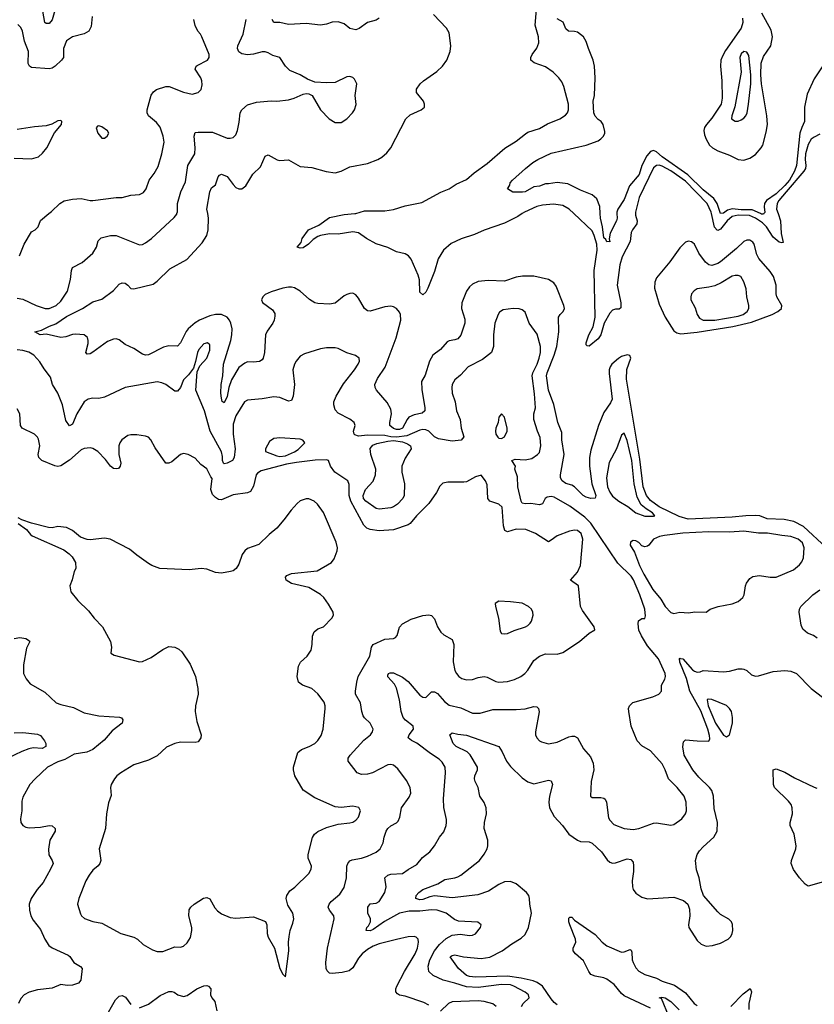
# Model space of a CAD drawing. Header units: inches. Extents: x 1173000 to 1307049, y 522583 to 678455.
# Tile 162 of 256: x 1223488 to 1228932, y 574585 to 581328. Entities that reach past the tile are written whole.
import ezdxf

# ---------------------------------------------------------------- set-up
doc = ezdxf.new("R2010")
doc.units = ezdxf.units.IN
doc.header["$MEASUREMENT"] = 0
doc.layers.add('B2527', color=7, linetype='Continuous')
doc.layers.add('B2528', color=7, linetype='Continuous')

msp = doc.modelspace()

# ---------------------------------------------------------------- linework, layer by layer
at = {"layer": 'B2527', "color": 5}
for points, elevation in [([(1223470, 579420.2), (1223510, 579414), (1223600.4, 579370), (1223662.8, 579350), (1223690, 579350.2), (1223738, 579370), (1223770, 579399.5), (1223814.8, 579470), (1223835.4, 579550), (1223843, 579610), (1223849.7, 579630.3), (1223915.2, 579664.8), (1223989.6, 579730), (1224013.7, 579770), (1224026.1, 579813.9), (1224046.2, 579833.8), (1224110.8, 579849.2), (1224150, 579850.3), (1224310, 579787.4), (1224330, 579788.9), (1224350, 579798.9), (1224391.3, 579828.7), (1224546.5, 579973.5), (1224563.9, 579996.1), (1224565, 580000)], 840), ([(1223487, 579710), (1223518.7, 579790), (1223570, 579876.3), (1223595.3, 579890), (1223615.3, 579910), (1223630, 579954), (1223686.9, 580000)], 860), ([(1229014.4, 577710), (1228857.3, 577857.3), (1228791.6, 577891.6), (1228725, 577905), (1228608, 577910), (1228558, 577930), (1228531.9, 577931.9), (1228462, 577930), (1228370, 577920.3), (1228068.3, 577908.3), (1228004.9, 577924.9), (1227870, 577992.3), (1227810, 578034.2), (1227782.8, 578070), (1227760.5, 578130), (1227737.5, 578317.5), (1227645.4, 578865.4), (1227648.2, 578931.8), (1227675, 579010), (1227668.2, 579028.2), (1227650, 579032.6), (1227610, 579021), (1227590, 579008.6), (1227545.1, 578970), (1227532.6, 578950), (1227526.9, 578930), (1227525.7, 578905.7), (1227546, 578730), (1227536.4, 578703.6), (1227490, 578638), (1227452.5, 578550), (1227400.8, 578379.2), (1227391.4, 578330), (1227391.3, 578270), (1227407.2, 578150), (1227434, 578070), (1227430, 578052.3), (1227402, 578050), (1227370, 578057.1), (1227348.4, 578070), (1227288.2, 578128.2), (1227270, 578139.2), (1227230, 578152.7), (1227204, 578170), (1227192, 578190), (1227192.6, 578210), (1227217.5, 578350), (1227201.8, 578450), (1227202, 578502), (1227175.2, 578570), (1227147.1, 578692.9), (1227110.2, 578790.2), (1227096.6, 578890), (1227100.6, 578910), (1227150.8, 579030), (1227167.1, 579090), (1227182.3, 579190), (1227178.5, 579290), (1227189.7, 579310), (1227211.2, 579330), (1227219.7, 579350), (1227216.4, 579370), (1227164.2, 579504.2), (1227147.2, 579527.2), (1227110, 579548.4), (1227011.1, 579571.1), (1226932.5, 579572.5), (1226890, 579564.2), (1226810, 579538), (1226697.4, 579542.6), (1226630, 579534.2), (1226590, 579516), (1226570, 579498.3), (1226548, 579470), (1226518, 579390), (1226514.9, 579350), (1226536.8, 579276.8), (1226538.8, 579250), (1226510, 579167.3), (1226490, 579142.6), (1226470, 579135.1), (1226430.2, 579129.8), (1226417.6, 579122.4), (1226371.8, 579070), (1226319, 579030), (1226295.9, 578990), (1226265.6, 578894.4), (1226241.3, 578850), (1226243.9, 578796.1), (1226264, 578670), (1226262.6, 578650), (1226246.3, 578633.7), (1226190, 578622), (1226155, 578605), (1226141.6, 578590), (1226110.5, 578530), (1226090, 578522), (1226070, 578521.1), (1226048.4, 578528.4), (1226023.4, 578550), (1226022.8, 578570), (1226036.2, 578630), (1226030, 578661.1), (1226006.1, 578706.1), (1225933.6, 578790), (1225923, 578810), (1225921.1, 578830), (1225940.2, 578870), (1225991.7, 578948.3), (1226067.9, 579150), (1226099, 579270), (1226096.2, 579310), (1226090, 579325.7), (1226070, 579349.8), (1226050, 579362), (1226030, 579365.8), (1225990, 579361.5), (1225890, 579330.9), (1225870, 579334), (1225850.7, 579350.7), (1225810, 579422), (1225790, 579444.5), (1225770, 579454.5), (1225750, 579454), (1225730, 579447.3), (1225710, 579436.2), (1225650, 579387.8), (1225610, 579378.9), (1225530, 579384.2), (1225509.7, 579389.7), (1225472.9, 579412.9), (1225410, 579469.7), (1225370, 579491.2), (1225350, 579496.3), (1225330, 579497.4), (1225290, 579489.7), (1225210, 579464.2), (1225170, 579446), (1225154, 579430), (1225144.9, 579410), (1225150.6, 579390.6), (1225220.9, 579340.9), (1225235.6, 579315.6), (1225236.7, 579296.7), (1225231.7, 579270), (1225222, 579250), (1225184.3, 579195.7), (1225171.2, 579168.8), (1225166.5, 579050), (1225157, 579010), (1225150, 578998), (1225130, 578986.3), (1225090, 578982.4), (1225050, 578985.1), (1225030, 578976.9), (1224990, 578947.2), (1224939, 578861), (1224920.4, 578810), (1224910, 578746.6), (1224890, 578704.5), (1224874.3, 578714.3), (1224870, 578737.2), (1224866, 578770), (1224867.5, 578830), (1224879.4, 578890), (1224884.2, 578970), (1224933.7, 579130), (1224941.7, 579170), (1224943.2, 579210), (1224935, 579250), (1224925.9, 579270), (1224910, 579290.5), (1224871.5, 579310), (1224830, 579309.2), (1224790, 579299), (1224720.2, 579270), (1224690, 579251.6), (1224642.7, 579210), (1224628.2, 579191.8), (1224590, 579115.1), (1224570, 579092.6), (1224510, 579093.6), (1224474.6, 579085.4), (1224370, 579033.3), (1224350, 579031.6), (1224330, 579037.6), (1224270, 579076.3), (1224210, 579104.7), (1224170, 579135.1), (1224150, 579142.9), (1224130, 579141.3), (1224090, 579124.4), (1223990, 579050.9), (1223970, 579040.4), (1223950, 579038), (1223942.4, 579050), (1223958, 579110), (1223958.5, 579130), (1223951.8, 579151.8), (1223930.7, 579170.7), (1223870, 579174.6), (1223850, 579172.1), (1223804.6, 579155.4), (1223770, 579152.4), (1223670, 579173.7), (1223628.7, 579170), (1223593.2, 579190), (1223637.2, 579202.8), (1223691.8, 579230), (1223735, 579245), (1223810, 579295.1), (1223918.3, 579350), (1223990, 579396.9), (1224050, 579413.4), (1224130, 579474.3), (1224170, 579517.6), (1224190, 579526.4), (1224210, 579524.7), (1224230.2, 579510.2), (1224250, 579487.4), (1224270, 579484), (1224402, 579518), (1224430, 579537.4), (1224517.4, 579622.6), (1224633.9, 579686.1), (1224739.4, 579800.6), (1224769.8, 579850.2), (1224778.6, 579890), (1224782.1, 579970), (1224776.9, 580000)], 820), ([(1226931, 580000), (1226900.4, 579979.6), (1226810, 579934.3), (1226670, 579886.5), (1226604, 579856), (1226511.7, 579828.3), (1226444.9, 579795.1), (1226392.5, 579750), (1226354.7, 579690), (1226330, 579603.6), (1226283.8, 579490), (1226270, 579462.6), (1226250, 579443.6), (1226230, 579461.2), (1226227.1, 579547.1), (1226218.7, 579578.7), (1226170, 579688.6), (1226151.9, 579710), (1226130, 579725.2), (1226070, 579738.9), (1226010, 579768.4), (1225930, 579793), (1225864.5, 579830), (1225810, 579869.3), (1225770, 579874.4), (1225670, 579859.2), (1225610, 579862.7), (1225550, 579850.9), (1225530, 579843.5), (1225497.9, 579822.1), (1225466, 579790), (1225430, 579766), (1225410, 579762.6), (1225389.6, 579770), (1225416.6, 579803.4), (1225423.6, 579830), (1225466.6, 579890), (1225538, 579922), (1225610, 579974.1), (1225710, 579993.3), (1225784.6, 580000)], 780), ([(1227706.5, 580000), (1227706.3, 579990), (1227719.3, 579950), (1227715.9, 579930), (1227685.6, 579890), (1227676.3, 579870), (1227670.1, 579810), (1227615, 579705), (1227598.5, 579650), (1227581.5, 579510), (1227605.5, 579390), (1227606.1, 579353.9), (1227594.4, 579345.6), (1227570, 579345.7), (1227550, 579339.5), (1227530, 579319.4), (1227492.1, 579250), (1227468.4, 579170), (1227450, 579142.7), (1227390, 579091.6), (1227374.8, 579094.8), (1227370, 579102), (1227370, 579116), (1227388.2, 579170), (1227416.1, 579223.9), (1227429.5, 579290), (1227424.7, 579610), (1227445.2, 579750), (1227442.3, 579790), (1227424.5, 579850), (1227410, 579882.3), (1227284.9, 580000)], 780), ([(1227579.4, 580000), (1227582, 579970), (1227576.3, 579950), (1227533.1, 579866.8), (1227526.4, 579826.4), (1227530, 579806), (1227529.1, 579809.1), (1227510, 579806.3), (1227502.7, 579822.7), (1227490, 579835.1), (1227480.2, 579910), (1227466, 579970), (1227464.6, 580000)], 760), ([(1228683.8, 580000), (1228700.7, 579950), (1228704.3, 579864.3), (1228717.5, 579802.5), (1228710, 579799.1), (1228690, 579805.6), (1228650, 579837.9), (1228604, 579910), (1228577.4, 579937.4), (1228530, 579969.4), (1228487.8, 579987.8), (1228409.5, 579990.5), (1228370, 579979.6), (1228335.5, 579950), (1228290, 579893), (1228270, 579884), (1228266.1, 579886.1), (1228247, 579907), (1228226.4, 580000)], 780), ([(1228586.2, 580000), (1228583.6, 579996.4), (1228570, 579996.9), (1228562.8, 580000)], 760), ([(1226925.5, 574570), (1226936.5, 574590), (1226978.4, 574630), (1226973, 574650), (1226950, 574668.2), (1226873, 574710), (1226850, 574717.6), (1226790, 574721.3), (1226630, 574700.5), (1226550, 574704.8), (1226470, 574730.5), (1226390, 574749.1), (1226321.9, 574781.9), (1226291.6, 574810), (1226287, 574847), (1226297, 574890), (1226328.8, 574951.2), (1226364.9, 574995.1), (1226410, 575034.5), (1226450, 575059.2), (1226504.9, 575065), (1226570, 575055.3), (1226590, 575058.7), (1226610, 575068.5), (1226646, 575110), (1226649.2, 575130), (1226627.3, 575147.3), (1226494.3, 575154.3), (1226465.9, 575165.9), (1226409.9, 575209.9), (1226349.2, 575229.2), (1226310, 575232.5), (1226230, 575223.1), (1226156.9, 575223.1), (1226090, 575209.2), (1225987.1, 575152.9), (1225910, 575098), (1225888.9, 575088.9), (1225862.7, 575090), (1225867.3, 575110), (1225878.2, 575121.8), (1225891.9, 575150), (1225890.9, 575170), (1225874, 575210), (1225874, 575250), (1225890, 575273.6), (1225930, 575277.2), (1225949.8, 575290), (1225989.8, 575350), (1225999.8, 575390), (1225989.8, 575450.2), (1226009.5, 575470), (1226030, 575475.6), (1226110, 575479.6), (1226150, 575508.9), (1226210, 575543), (1226247.6, 575590), (1226297, 575630), (1226329.6, 575670), (1226365.1, 575730), (1226393, 575767), (1226409.5, 575810), (1226412.3, 575830), (1226412.3, 575850), (1226393.1, 575933.1), (1226392.5, 575992.5), (1226406.4, 576170), (1226402.6, 576210), (1226383, 576243), (1226363, 576263), (1226302.5, 576302.5), (1226210, 576374), (1226171.5, 576391.5), (1226149.8, 576409.8), (1226156.4, 576430), (1226186.2, 576470), (1226184, 576490), (1226131.2, 576530), (1226116, 576550), (1226101.5, 576590), (1226089.8, 576670), (1226069.8, 576750), (1226056.8, 576776.8), (1226010, 576827.8), (1226010, 576838), (1226015.1, 576850), (1226025.2, 576854.8), (1226050, 576855.6), (1226110, 576826), (1226150, 576796.2), (1226230, 576702.3), (1226250, 576687.8), (1226270, 576685.7), (1226310, 576725.3), (1226330, 576726), (1226350, 576714.6), (1226398.7, 576658.7), (1226430, 576634), (1226510, 576614.5), (1226590, 576579.7), (1226642.2, 576577.8), (1226730, 576603.1), (1226890, 576603.6), (1226950, 576609.2), (1227010, 576624), (1227030, 576622.4), (1227042.4, 576610), (1227047, 576587), (1227021.3, 576450), (1227022.3, 576430), (1227030.4, 576410), (1227048.2, 576390), (1227062.2, 576382.2), (1227110, 576369.1), (1227170, 576381.2), (1227250, 576416.9), (1227270, 576421.5), (1227290, 576421.1), (1227310.2, 576410.2), (1227350, 576334.8), (1227398.8, 576278.8), (1227416.5, 576236.5), (1227421.1, 576190), (1227403.1, 576110), (1227398.8, 576010), (1227410, 576000.7), (1227470, 576000.3), (1227490, 575996.4), (1227498, 575990), (1227509, 575969), (1227522.6, 575862.6), (1227530, 575845.7), (1227557.4, 575817.4), (1227630, 575787.8), (1227690, 575782.8), (1227730, 575787.9), (1227830, 575825.5), (1227850, 575826.7), (1227948.1, 575811.9), (1227970, 575817), (1228024.8, 575855.2), (1228048.5, 575890), (1228055.3, 575910), (1228054, 575970), (1228040.4, 576010), (1227992.3, 576070), (1227931.9, 576130), (1227910.8, 576190), (1227890, 576231.1), (1227810, 576320.7), (1227750, 576355.1), (1227718.9, 576390), (1227678, 576490), (1227661.1, 576590), (1227659.7, 576610), (1227664.7, 576630), (1227687.9, 576652.1), (1227825.2, 576690), (1227866, 576710), (1227886, 576730), (1227885.1, 576770), (1227908.6, 576811.4), (1227913.3, 576830), (1227910.9, 576850), (1227864.4, 576950), (1227790, 577039.7), (1227748.2, 577108.2), (1227730, 577147.3), (1227725, 577190), (1227728.4, 577211.6), (1227750, 577227), (1227770, 577226.7), (1227775, 577245), (1227774.1, 577265.9), (1227770.7, 577290), (1227736.4, 577390), (1227692.6, 577492.5), (1227677.8, 577517.8), (1227586.9, 577606.9), (1227401.2, 577881.2), (1227360.8, 577920.8), (1227256.4, 577996.4), (1227150, 578057.7), (1227130, 578063), (1227100.8, 578059.2), (1227088.9, 578050), (1227070, 578012), (1227050, 578006.2), (1226990, 578015.6), (1226950, 578012.7), (1226930, 578017.2), (1226923.6, 578030), (1226900.9, 578130), (1226898, 578198), (1226879.3, 578250), (1226884, 578270), (1226859.3, 578310), (1226882.7, 578317.3), (1226950, 578314.2), (1226997.4, 578322.6), (1227036.3, 578350), (1227050, 578364.9), (1227059.3, 578410), (1227053.9, 578466.1), (1227034.6, 578510), (1227009.8, 578590), (1227009.8, 578630), (1227020.7, 578670), (1227015, 578765), (1226999.3, 578890), (1227003.6, 578910), (1227034.3, 578970), (1227047.3, 579010), (1227056.2, 579050), (1227056.5, 579090), (1227033.4, 579173.4), (1226978.5, 579250), (1226950, 579325.6), (1226930, 579341.5), (1226910, 579348.6), (1226869.3, 579350.7), (1226799.4, 579340.6), (1226775.2, 579324.8), (1226765.2, 579310), (1226743.9, 579250), (1226733.4, 579170), (1226735.2, 579090), (1226721.5, 579050), (1226659.3, 579000.7), (1226561.6, 578950), (1226507.3, 578892.7), (1226470, 578862), (1226450.4, 578830), (1226447.7, 578810), (1226451.7, 578770), (1226471.4, 578710), (1226480.9, 578650), (1226505.2, 578590), (1226512.7, 578530), (1226530, 578471.3), (1226511.8, 578448.2), (1226450, 578441), (1226357.1, 578457.1), (1226330.7, 578470.7), (1226290, 578510.6), (1226270, 578518.7), (1226250, 578520.7), (1226230, 578516.8), (1226141, 578479), (1226070, 578470.2), (1226030, 578471.7), (1225990, 578479.9), (1225870, 578481.7), (1225810, 578476.9), (1225785, 578485), (1225779.3, 578490), (1225775.3, 578510), (1225786.3, 578550), (1225780.7, 578570), (1225750, 578593.3), (1225670, 578634), (1225650, 578656), (1225639.8, 578690), (1225641.4, 578710), (1225656.2, 578750), (1225706.8, 578833.2), (1225781.3, 578930), (1225806.6, 578970), (1225815.1, 578990), (1225813.2, 579010), (1225789.5, 579029.5), (1225730, 579046.3), (1225670, 579076.3), (1225650, 579081.1), (1225590, 579081), (1225550, 579073.5), (1225439.9, 579040.1), (1225410, 579023.6), (1225382, 578990), (1225370, 578969.2), (1225359.6, 578930), (1225370.2, 578830), (1225362.3, 578750), (1225350, 578719.5), (1225330, 578716.3), (1225270, 578739.8), (1225230, 578746), (1225148.8, 578731.2), (1225050, 578722.4), (1225028, 578712), (1224970, 578615.6), (1224950, 578557.2), (1224949.6, 578490), (1224964.2, 578390), (1224957.8, 578330), (1224945.4, 578310), (1224936, 578304), (1224910.2, 578290), (1224890, 578287.3), (1224883.5, 578290), (1224876.7, 578310), (1224877, 578337.1), (1224870, 578367.8), (1224794.1, 578510), (1224754.3, 578650), (1224695.6, 578790), (1224704.5, 578915.5), (1224722.4, 578957.6), (1224770, 579010.6), (1224790, 579066), (1224790, 579102), (1224774.9, 579114.9), (1224750, 579107.3), (1224716.5, 579070), (1224705.5, 579050), (1224693, 578987), (1224678.4, 578941.6), (1224644.8, 578895.2), (1224610, 578860.7), (1224590.3, 578809.7), (1224570, 578785.1), (1224550, 578783.6), (1224490, 578829.8), (1224462.2, 578842.2), (1224430, 578847.7), (1224210.2, 578809.8), (1224070, 578743.6), (1224030, 578734), (1223990, 578735.1), (1223958, 578730), (1223930, 578712), (1223880.2, 578630), (1223850, 578557.4), (1223830, 578547.8), (1223804.1, 578584.1), (1223782, 578690), (1223748.9, 578770), (1223712.8, 578830), (1223699.6, 578879.6), (1223656, 578936), (1223625.8, 578985.8), (1223585.1, 579030), (1223550, 579051.1), (1223510, 579063.1), (1223470, 579067.6)], 840), ([(1226290, 574579.2), (1226256.8, 574596.8), (1226130, 574639.7), (1226090, 574646.9), (1226075.8, 574655.8), (1226065.4, 574670), (1226065.1, 574690), (1226070.9, 574710), (1226124.1, 574810), (1226197.6, 574930), (1226214, 574970), (1226220.4, 575010), (1226218.4, 575030), (1226204.2, 575044.2), (1226190, 575049.7), (1226150, 575047), (1226070, 575029), (1225950, 574998.4), (1225910, 574982.4), (1225870, 574959.2), (1225834.9, 574930), (1225810, 574900.5), (1225770, 574835.1), (1225745.2, 574814.7), (1225696.9, 574803.1), (1225630, 574796), (1225610, 574798), (1225594.3, 574814.3), (1225588.7, 574830), (1225585.3, 574870), (1225596.8, 574970), (1225642.4, 575170), (1225639.2, 575190), (1225609.6, 575230), (1225601.3, 575250), (1225608, 575270), (1225623, 575290), (1225681.4, 575338.6), (1225710, 575384.9), (1225726.2, 575450), (1225728.8, 575530), (1225736.4, 575550), (1225750, 575566.3), (1225765.1, 575574.9), (1225830, 575586.3), (1225870, 575600.2), (1225930, 575627.5), (1225957.3, 575650), (1225978.7, 575690), (1225985.6, 575730), (1225999.2, 575770), (1226010.7, 575789.3), (1226030, 575806), (1226070, 575827.4), (1226080.6, 575839.4), (1226092.6, 575867.4), (1226103.5, 575930), (1226157.4, 576002.6), (1226168.2, 576030), (1226162.6, 576070), (1226138.5, 576118.5), (1226078.1, 576198.1), (1226050, 576221.5), (1226030, 576227.7), (1226010, 576225.8), (1225906, 576170), (1225870, 576160.2), (1225830, 576159.3), (1225800.5, 576170), (1225738.4, 576250), (1225739.6, 576270), (1225751.6, 576290), (1225845.5, 576394.5), (1225891.8, 576430), (1225904.5, 576450), (1225909.4, 576470), (1225889.4, 576510), (1225850, 576547), (1225841, 576561), (1225831.3, 576590), (1225822.4, 576650), (1225789.7, 576710), (1225788, 576730), (1225796.9, 576790), (1225808, 576830), (1225887.3, 576970), (1225899.1, 577030), (1225910.9, 577049.1), (1225990, 577086.5), (1226049.7, 577090.4), (1226062.7, 577097.3), (1226074, 577110), (1226091.1, 577168.9), (1226109.7, 577190.3), (1226170, 577222.4), (1226250, 577248.5), (1226290, 577252.4), (1226310, 577248.2), (1226330, 577224), (1226351.1, 577171.1), (1226374.2, 577134.2), (1226394.3, 577114.3), (1226450, 577084), (1226461.7, 577050), (1226458.5, 576930), (1226470, 576870.6), (1226480.2, 576850), (1226497.6, 576830), (1226517.1, 576817.1), (1226550, 576806.7), (1226590, 576809.1), (1226630, 576823.2), (1226669.1, 576829.1), (1226690, 576824.9), (1226750, 576794.9), (1226771.5, 576791.6), (1226830, 576795.2), (1226877, 576810), (1226921.6, 576830), (1226949.8, 576850.2), (1226970, 576872.4), (1227010, 576938.4), (1227049.6, 576970), (1227090, 576984.4), (1227170, 576983.7), (1227210, 576994.4), (1227322.7, 577070), (1227390, 577126.8), (1227428, 577150), (1227424, 577170), (1227342.7, 577282.7), (1227330, 577308.7), (1227315.3, 577450), (1227262, 577490), (1227310, 577544.9), (1227329.8, 577590), (1227345.1, 577770), (1227334, 577810), (1227309.8, 577829.8), (1227290, 577831.8), (1227254.1, 577825.9), (1227170, 577794), (1227130, 577762.6), (1227110, 577752.8), (1227022, 577810), (1226955.6, 577835.6), (1226890, 577839.5), (1226830, 577821.7), (1226811.3, 577830), (1226802.8, 577862.8), (1226793.4, 577990), (1226770, 578009.9), (1226709.7, 578030), (1226694.8, 578050), (1226690, 578142), (1226679.5, 578170), (1226650, 578209.2), (1226610, 578196.3), (1226550, 578164.2), (1226530, 578160.3), (1226420.2, 578159.8), (1226387, 578153), (1226366.3, 578133.7), (1226343.2, 578090), (1226290, 578014.7), (1226207.4, 577930), (1226163.1, 577876.9), (1226150, 577868.6), (1226050, 577834.7), (1225952, 577828), (1225890, 577836.4), (1225866.6, 577846.6), (1225845.4, 577865.4), (1225757, 578030), (1225746.4, 578070), (1225744.8, 578144.8), (1225735.4, 578170), (1225646.3, 578230), (1225617.4, 578270), (1225604.5, 578310), (1225590, 578314.5), (1225512.2, 578312.2), (1225383.7, 578296.3), (1225316.1, 578283.9), (1225141.5, 578238.5), (1225117.4, 578222.6), (1225109.3, 578210.7), (1225090, 578132.7), (1225070, 578097.6), (1225050, 578087.6), (1224950, 578074.7), (1224870, 578039.6), (1224850, 578042), (1224830, 578055.1), (1224810, 578076.9), (1224797.6, 578110), (1224806, 578186), (1224796.6, 578196.6), (1224770, 578251.5), (1224730, 578282.9), (1224690, 578325.1), (1224642.7, 578350), (1224610, 578356.9), (1224590, 578349.7), (1224530, 578300.5), (1224510, 578291.6), (1224490, 578292), (1224415.9, 578395.9), (1224387.3, 578450), (1224370, 578469.5), (1224350, 578476.3), (1224290, 578486), (1224250, 578486), (1224230, 578479.7), (1224187.2, 578450), (1224173.7, 578430), (1224167.4, 578410), (1224167.9, 578350), (1224180.3, 578290), (1224177.6, 578270), (1224164.9, 578255.1), (1224150, 578251.5), (1224130, 578255.4), (1224110, 578271.1), (1224075.8, 578315.8), (1224022.7, 578370), (1223990, 578390.8), (1223970, 578395.8), (1223930, 578391.9), (1223910, 578381.5), (1223830, 578311.1), (1223770, 578273.7), (1223750.7, 578269.3), (1223730, 578271.6), (1223638.9, 578310), (1223618.9, 578330), (1223615.1, 578350), (1223626, 578410), (1223616.1, 578456.1), (1223609.5, 578470), (1223589.7, 578489.7), (1223504.5, 578530), (1223493.6, 578550), (1223489.6, 578630), (1223470, 578663.7)], 860), ([(1223477.6, 577877.6), (1223536.1, 577836.1), (1223562, 577802), (1223573.7, 577793.7), (1223790, 577698), (1223828, 577670), (1223847.3, 577650), (1223870.5, 577610.5), (1223873.4, 577570), (1223862, 577550), (1223848.1, 577491.9), (1223830.7, 577450), (1223838.8, 577410), (1223886.8, 577350), (1223959.5, 577279.5), (1223998, 577230), (1224055.5, 577170), (1224111, 577069), (1224118, 577030), (1224112, 576990), (1224135.3, 576975.3), (1224310, 576930.5), (1224330, 576933), (1224390, 576960.4), (1224470, 577014.4), (1224510, 577034.4), (1224550.4, 577030.4), (1224577.4, 577017.4), (1224598.3, 576998.3), (1224655.4, 576915.4), (1224692.2, 576830), (1224708, 576748), (1224710.5, 576710), (1224692.7, 576630), (1224690.4, 576590), (1224702.3, 576522.3), (1224730.5, 576430), (1224730, 576408.7), (1224710, 576382.7), (1224690, 576378), (1224590, 576379.5), (1224551.3, 576370), (1224494.2, 576345.8), (1224430, 576287.3), (1224370, 576256.3), (1224270, 576224.7), (1224180.7, 576170), (1224154, 576150), (1224137.3, 576130), (1224114.8, 576090), (1224110.8, 576070), (1224115.9, 576015.9), (1224096.4, 575963.6), (1224082.2, 575890), (1224076.9, 575790), (1224032.7, 575650), (1224043.2, 575570), (1224037.6, 575550), (1224026.6, 575533.4), (1223990, 575502.7), (1223963.5, 575470), (1223941.6, 575430), (1223893.8, 575310), (1223884.9, 575270), (1223904.2, 575204.2), (1223912.2, 575190), (1223932.5, 575172.5), (1223990, 575152.2), (1224050, 575141.1), (1224180.7, 575070), (1224270, 575044.6), (1224296.3, 575030), (1224334, 574994), (1224398.9, 574958.9), (1224430, 574947.2), (1224470, 574947.4), (1224550, 574977.6), (1224590, 574977.1), (1224610, 574983.8), (1224634.5, 575005.5), (1224657.7, 575042.3), (1224668, 575090), (1224668, 575110), (1224648, 575190), (1224650, 575231.3), (1224661.2, 575250), (1224684, 575270), (1224747.6, 575312.4), (1224770, 575316.5), (1224790, 575306.7), (1224825.3, 575245.3), (1224843.9, 575223.9), (1224870, 575205.5), (1224930, 575178.9), (1224970, 575175.3), (1225090, 575183.7), (1225172.1, 575152.1), (1225182, 575130), (1225184.4, 575070), (1225190, 575044.7), (1225233, 574970), (1225270.7, 574830.7), (1225290, 574792), (1225310, 574774), (1225331.2, 574950), (1225329.7, 575009.7), (1225334, 575050), (1225341.3, 575090), (1225360.1, 575139.9), (1225365.7, 575170), (1225359.7, 575210), (1225324.7, 575264.7), (1225313, 575310), (1225318, 575330), (1225339, 575361), (1225373.1, 575386.9), (1225470, 575481.6), (1225486, 575510), (1225487.6, 575530), (1225465.2, 575585.2), (1225464.2, 575610), (1225493.5, 575726.5), (1225508.3, 575750), (1225530, 575768.9), (1225590, 575796), (1225670, 575817.6), (1225750, 575826.7), (1225770, 575833), (1225790, 575845.5), (1225810, 575867.3), (1225822.7, 575910), (1225811.6, 575931.6), (1225790, 575938), (1225770, 575940.9), (1225690, 575933), (1225650, 575937.6), (1225510, 575999.6), (1225430, 576051.8), (1225372.1, 576150), (1225363.5, 576190), (1225364.5, 576210), (1225394.7, 576310), (1225419.5, 576330), (1225470.6, 576349.4), (1225510, 576371.7), (1225530, 576392), (1225553.4, 576426.6), (1225567, 576470), (1225580.9, 576610), (1225580.9, 576630), (1225573.8, 576653.8), (1225530, 576711.3), (1225490, 576747.6), (1225425.2, 576770), (1225398.4, 576790), (1225389.6, 576830), (1225398.3, 576901.7), (1225412.5, 576927.5), (1225458.4, 576970), (1225485.1, 577010), (1225491.5, 577048.5), (1225493.4, 577106.6), (1225505.3, 577134.7), (1225530, 577155.5), (1225570, 577170.7), (1225626, 577230), (1225639, 577250), (1225635.3, 577270), (1225604.4, 577324.4), (1225572.3, 577370), (1225550, 577392.3), (1225470, 577439.5), (1225350, 577467.6), (1225314, 577490), (1225308.7, 577510), (1225319.3, 577520.7), (1225350, 577535.5), (1225525.3, 577554.7), (1225624, 577610), (1225643.3, 577636.7), (1225663.7, 577690), (1225664.5, 577710), (1225655.6, 577750), (1225570, 577952.7), (1225529.3, 578010), (1225505.2, 578030), (1225470, 578047), (1225450, 578045.6), (1225410, 578032.1), (1225390, 578015.1), (1225348.4, 577970), (1225298.2, 577901.8), (1225250, 577846), (1225196.8, 577803.2), (1225127.1, 577732.9), (1225050, 577706), (1225030.4, 577690), (1225013.5, 577666.5), (1224990, 577599), (1224970.3, 577569.7), (1224950, 577554.5), (1224931.9, 577548.1), (1224870, 577538), (1224830, 577543), (1224770, 577564.2), (1224730.4, 577569.6), (1224650, 577561), (1224449, 577570), (1224394, 577590), (1224370, 577603.7), (1224290, 577660.7), (1224241.7, 577701.7), (1224108.7, 577770), (1224070, 577776.3), (1223970, 577766), (1223950, 577767.6), (1223904.6, 577784.6), (1223849.2, 577830), (1223810, 577849.4), (1223750, 577857.2), (1223710, 577849), (1223686, 577850), (1223570, 577880.5), (1223503.3, 577903.3), (1223477, 577917)], 880), ([(1228951.9, 577091.9), (1228927.3, 577110), (1228885.7, 577125.7), (1228854.1, 577154.1), (1228842.3, 577182.3), (1228828.4, 577271.6), (1228829.7, 577290.3), (1228839.6, 577310), (1228921.6, 577390), (1228970, 577424.6)], 820), ([(1223450, 577090.3), (1223490, 577097), (1223531.3, 577090), (1223554.9, 577074.9), (1223558.8, 577070), (1223535.8, 577024.2), (1223514, 576910), (1223514.9, 576850), (1223533.3, 576813.3), (1223560.2, 576780.3), (1223661.7, 576721.7), (1223737.3, 576650), (1223770, 576637), (1223857.7, 576617.8), (1223930, 576581.5), (1224030, 576561), (1224171.5, 576551.6), (1224185.8, 576545.8), (1224194.2, 576534.2), (1224190.4, 576510), (1224122.6, 576457.4), (1224066.6, 576393.4), (1223990, 576329.8), (1223948.7, 576311.3), (1223860.9, 576299.1), (1223797.8, 576262.2), (1223750, 576246.5), (1223678.7, 576210), (1223594, 576130), (1223558.4, 576090), (1223510, 576004), (1223503.6, 575976.4), (1223502.3, 575910), (1223494, 575854), (1223497.1, 575830), (1223508.8, 575808.8), (1223530, 575797.1), (1223554, 575794), (1223630, 575799.1), (1223690.2, 575810.2), (1223710, 575806.4), (1223730.4, 575790), (1223730.4, 575770), (1223694.3, 575710), (1223686.3, 575646.3), (1223687.7, 575607.7), (1223710.5, 575570), (1223717.1, 575550), (1223700.4, 575510), (1223650, 575418.4), (1223607, 575370), (1223567, 575310), (1223553.7, 575270), (1223554.9, 575230), (1223563.8, 575190), (1223580.2, 575160.3), (1223630, 575096.3), (1223660.2, 575030), (1223688, 574988), (1223711, 574971), (1223821.2, 574921.2), (1223831.8, 574911.8), (1223858.7, 574870), (1223904.4, 574844.4), (1223916.3, 574830), (1223906.1, 574750), (1223890.6, 574729.4), (1223850, 574715.7), (1223814.2, 574714.2), (1223770, 574719.8), (1223710, 574696.2), (1223610, 574684.7), (1223552.7, 574667.3), (1223518.8, 574650), (1223496.1, 574623.9), (1223480.5, 574590)], 860), ([(1227170, 574581.7), (1227150, 574597.7), (1227130, 574622.8), (1227068.8, 574708.8), (1227034.2, 574734.2), (1227006.1, 574746.1), (1226924.6, 574764.6), (1226830, 574776.8), (1226610, 574769.6), (1226570, 574774.2), (1226550, 574782.5), (1226493.5, 574830), (1226436.9, 574910), (1226450, 574919.6), (1226470, 574924.2), (1226528.9, 574908.9), (1226650, 574898.8), (1226710, 574907.4), (1226793.3, 574950), (1226860, 575000), (1226922.5, 575037.5), (1226950, 575063.1), (1226973.8, 575110), (1226994.5, 575210), (1226982.9, 575270), (1226981.8, 575310), (1226976.1, 575330), (1226961, 575350), (1226889.9, 575409.9), (1226850, 575425.8), (1226810, 575424), (1226770, 575406.4), (1226700.5, 575359.5), (1226626.3, 575333.8), (1226450, 575313.4), (1226330, 575327), (1226298, 575322), (1226250, 575302.9), (1226230, 575300.7), (1226201.3, 575310), (1226204.4, 575330), (1226221.5, 575350), (1226250, 575370.1), (1226353.5, 575410), (1226400.5, 575439.5), (1226470, 575451.3), (1226490, 575456.8), (1226510.6, 575469.4), (1226638, 575570), (1226670, 575612.2), (1226690.8, 575650), (1226696.1, 575670), (1226695.3, 575710), (1226669.8, 575790), (1226671.6, 575830), (1226686, 575890), (1226683.4, 575930), (1226670, 575966.3), (1226640.3, 576010), (1226628.4, 576070), (1226609.2, 576110), (1226604.9, 576130), (1226607.2, 576150), (1226625.2, 576190), (1226623.4, 576210), (1226573.5, 576293.5), (1226554.8, 576314.8), (1226478.9, 576350), (1226457.7, 576370), (1226434.5, 576430), (1226450, 576443.8), (1226490, 576434.6), (1226550, 576428.8), (1226770, 576350.4), (1226793.9, 576313.9), (1226822.8, 576250), (1226850, 576212.9), (1226930, 576136.1), (1226970, 576108.1), (1227010, 576094.9), (1227110, 576119.5), (1227130, 576114.9), (1227137.4, 576090), (1227118, 576010), (1227113.2, 575970), (1227116.9, 575930), (1227150.1, 575870.1), (1227207.2, 575810), (1227251.1, 575751.1), (1227309.3, 575709.3), (1227330, 575700.3), (1227390, 575697.3), (1227410, 575688.9), (1227474.6, 575630), (1227513.6, 575573.6), (1227530, 575557.4), (1227550, 575551.5), (1227570, 575553.4), (1227650, 575580.3), (1227675.8, 575575.8), (1227690, 575557.3), (1227693.4, 575533.4), (1227693.4, 575493.4), (1227684.7, 575430), (1227686, 575390), (1227691.7, 575370), (1227710, 575344.9), (1227750, 575319), (1227790, 575306.5), (1227970, 575319.7), (1228035.9, 575295.9), (1228064.9, 575270), (1228076.4, 575236.4), (1228078, 575190), (1228070.3, 575130), (1228073.1, 575110), (1228130, 575022), (1228156.5, 574996.5), (1228190, 574983.6), (1228233.4, 574986.6), (1228290, 575002.6), (1228340.9, 575030), (1228359.6, 575050), (1228369.6, 575070), (1228373.3, 575090), (1228371.5, 575131.5), (1228363.7, 575150), (1228346.9, 575166.9), (1228290, 575199.7), (1228270, 575217.4), (1228172.8, 575330), (1228155.7, 575375.7), (1228142, 575450), (1228124.8, 575504.8), (1228117.3, 575570), (1228128.2, 575610), (1228145, 575635), (1228170, 575664), (1228243, 575730), (1228266.3, 575770), (1228268.2, 575830), (1228244.8, 575924.8), (1228240.2, 576010), (1228229, 576050), (1228214.4, 576070), (1228140.8, 576140.8), (1228098.6, 576190), (1228041.2, 576290), (1228031.3, 576348.7), (1228036.6, 576383.4), (1228050, 576397.1), (1228129, 576389), (1228210, 576387), (1228215.9, 576404.1), (1228214.2, 576425.8), (1228202.2, 576470), (1228155.1, 576595.1), (1228079.9, 576730), (1228056.1, 576816.1), (1228010, 576929.2), (1228007.8, 576952.2), (1228010, 576958), (1228013, 576953), (1228030, 576950.4), (1228096.5, 576876.5), (1228110, 576865.5), (1228130, 576860.5), (1228150, 576862), (1228170.5, 576870.5), (1228310, 576861), (1228350, 576866), (1228410, 576882), (1228438, 576882), (1228450, 576881), (1228470, 576870.8), (1228500.9, 576840.9), (1228530, 576831.8), (1228550, 576834), (1228650, 576864.1), (1228729.8, 576870.2), (1228770, 576866.5), (1228810.2, 576850.2), (1228910, 576747.3), (1228987.6, 576687.6)], 820), ([(1223450, 576445), (1223510, 576445.8), (1223610, 576435.6), (1223630, 576424.9), (1223657.3, 576390), (1223668, 576370), (1223667.7, 576350), (1223642.6, 576337.4), (1223580.5, 576340.5), (1223550, 576335.4), (1223502.7, 576317.3), (1223406.4, 576270)], 840), ([(1229010, 575429), (1228890, 575394), (1228870, 575407.9), (1228830, 575451.8), (1228790, 575509), (1228774.2, 575550), (1228774.8, 575570), (1228804.1, 575650), (1228806.8, 575670), (1228793.8, 575750), (1228766.1, 575810), (1228766.1, 575830), (1228781.4, 575890), (1228780.3, 575930), (1228772.5, 575952.5), (1228755.4, 575975.4), (1228659, 576070), (1228651.5, 576090), (1228650, 576190.8), (1228670, 576198.3), (1228730, 576175.3), (1228796.1, 576136.1), (1228930, 576071.3), (1228950, 576064.7)], 780), ([(1227810, 574558.5), (1227630, 574641.7), (1227610, 574658.8), (1227560.1, 574720.1), (1227510, 574757.7), (1227490, 574765.9), (1227430, 574776.4), (1227401.6, 574790), (1227386.3, 574810), (1227350, 574882.8), (1227295.1, 574930), (1227280.4, 574950), (1227280.4, 574970), (1227298, 575010), (1227296.5, 575030), (1227256, 575130), (1227249.9, 575150), (1227250, 575174), (1227258, 575182), (1227270, 575181.6), (1227290, 575162), (1227430, 575063.1), (1227478.7, 575010), (1227510, 574986), (1227610, 574942.2), (1227630, 574943.5), (1227670, 574960.3), (1227676.4, 574956.4), (1227682, 574942), (1227684.8, 574890), (1227690.8, 574870), (1227710, 574834.4), (1227730, 574812.7), (1227770.3, 574790), (1227850, 574764.5), (1227890, 574743.1), (1227974.8, 574714.8), (1228050, 574663), (1228109.7, 574589.7), (1228130, 574575.8)], 780), ([(1224310, 574561.1), (1224370, 574586), (1224450, 574644.6), (1224510, 574672.2), (1224530, 574672.7), (1224547.3, 574667.3), (1224570.7, 574650), (1224610, 574637.4), (1224635.3, 574644.7), (1224702.7, 574690), (1224750, 574710.4), (1224770, 574714), (1224782, 574710), (1224798, 574690), (1224796, 574650), (1224804, 574630), (1224824.4, 574604.4), (1224839.1, 574539.1)], 860), ([(1228360.8, 574570), (1228443.8, 574656.2), (1228493, 574693), (1228500.5, 574670), (1228484.1, 574590), (1228482.6, 574550)], 780), ([(1224070, 574482), (1224144.2, 574615.8), (1224170, 574641.5), (1224190, 574644), (1224212.7, 574632.7), (1224250, 574583.8)], 860), ([(1227936.4, 574496.4), (1227885.1, 574625.1), (1227869.6, 574630), (1227886.6, 574633.4), (1227910, 574630.1), (1227950, 574604.1), (1228006.3, 574546.3)], 760), ([(1226753, 574570), (1226728.9, 574588.9), (1226670, 574604.8), (1226628.6, 574608.6), (1226450, 574602), (1226426, 574590), (1226370, 574537.4)], 860)]:
    msp.add_lwpolyline(points, dxfattribs=dict(at, elevation=elevation))
for points, elevation in [([(1228470, 579818.6), (1228449.1, 579810), (1228398.5, 579761.5), (1228288.3, 579670), (1228270, 579657.8), (1228230, 579645.7), (1228209.5, 579649.5), (1228187.4, 579667.4), (1228141, 579730), (1228110, 579791.6), (1228100.3, 579800.3), (1228090, 579808), (1228070, 579812), (1228050, 579804.2), (1228010, 579764.7), (1227942.6, 579670), (1227850, 579560.5), (1227838.2, 579530), (1227836.9, 579490), (1227870, 579380.5), (1227910, 579291.8), (1227970, 579198), (1227990, 579183.5), (1228017.9, 579177.9), (1228130, 579189.1), (1228373.3, 579226.7), (1228502.4, 579257.6), (1228642.2, 579310), (1228681.5, 579330), (1228706, 579350), (1228708.5, 579370), (1228676, 579430), (1228671, 579450), (1228669.8, 579510), (1228651.7, 579570), (1228630, 579604), (1228552.5, 579692.5), (1228539.1, 579719.1), (1228518.7, 579790), (1228510, 579803.9), (1228490, 579818.2)], 820), ([(1228410, 579577.4), (1228390, 579577.2), (1228370, 579570.8), (1228294.3, 579525.7), (1228250, 579505.8), (1228210, 579495.3), (1228130, 579484.7), (1228107.9, 579472.1), (1228090.4, 579450), (1228085.3, 579430), (1228087, 579410), (1228114.6, 579354.6), (1228130.3, 579310), (1228145.2, 579285.2), (1228169.6, 579269.6), (1228250, 579269.7), (1228410, 579298.3), (1228445.1, 579310), (1228472.8, 579330), (1228483.1, 579350), (1228484.2, 579370), (1228469.8, 579430), (1228464.2, 579484.2), (1228450, 579532.3), (1228428.5, 579568.5)], 840), ([(1226790, 578628), (1226770, 578606), (1226766.8, 578570), (1226750.8, 578530), (1226748.2, 578510), (1226750.8, 578490), (1226762.8, 578470), (1226770, 578462.8), (1226790, 578460.7), (1226810, 578471), (1226826.6, 578510), (1226826.6, 578530), (1226810, 578606)], 860), ([(1225270, 578464.5), (1225230, 578459.1), (1225200.2, 578439.7), (1225172.2, 578390), (1225173, 578370), (1225250, 578341.2), (1225270, 578337.6), (1225310, 578342.1), (1225371.9, 578368.1), (1225396.3, 578383.7), (1225441, 578430), (1225437.5, 578437.5), (1225427.8, 578447.8), (1225410, 578454.6)], 860), ([(1227630, 578497), (1227610, 578482.7), (1227576.1, 578390), (1227525.5, 578294.5), (1227509, 578190), (1227514, 578130), (1227530, 578091.6), (1227550, 578066), (1227592.9, 578030), (1227654.8, 577994.8), (1227709.1, 577950), (1227770, 577927.2), (1227830, 577927.2), (1227838.7, 577930), (1227823.8, 577950), (1227778.9, 577978.9), (1227746.7, 578006.7), (1227718, 578058), (1227697.7, 578150), (1227682.5, 578310), (1227650, 578446.6)], 840), ([(1225950, 577975.5), (1225930, 577981.5), (1225858.5, 578030), (1225844.1, 578050), (1225841.2, 578070), (1225856.8, 578110), (1225910, 578168.7), (1225926.8, 578210), (1225928.5, 578250), (1225893.4, 578350), (1225888.2, 578391.8), (1225906.5, 578413.5), (1225934.5, 578425.5), (1226010, 578441.8), (1226050, 578445.6), (1226110, 578437.1), (1226144.3, 578424.3), (1226166.3, 578410), (1226170.2, 578390), (1226130, 578325.7), (1226106.1, 578270), (1226105.1, 578230), (1226124.3, 578150), (1226121, 578070), (1226112.1, 578047.9), (1226077.5, 578010), (1226050, 577991.9), (1226030, 577986)], 840), ([(1228450, 577824.5), (1228350, 577818.6), (1228210, 577820.1), (1228030, 577810.7), (1227904.9, 577795.1), (1227871.5, 577788.5), (1227830.4, 577770), (1227798.8, 577730), (1227790, 577722.7), (1227770, 577717.2), (1227750, 577724), (1227730, 577748.7), (1227710, 577759), (1227690, 577762), (1227672, 577750), (1227670.8, 577730), (1227700.8, 577680.8), (1227733.5, 577590), (1227763.2, 577530), (1227825.5, 577425.5), (1227880.1, 577360.1), (1227910, 577308.2), (1227950, 577268.9), (1227970, 577260.7), (1228010, 577270.4), (1228070, 577266.8), (1228113, 577273), (1228190, 577271.3), (1228218, 577290), (1228274, 577310), (1228370, 577328.4), (1228410, 577344.4), (1228442.9, 577370), (1228451.5, 577390), (1228459.6, 577450), (1228467.8, 577470), (1228490, 577501.6), (1228510, 577514), (1228557.4, 577522.6), (1228630, 577509.1), (1228670, 577510.3), (1228790, 577561.5), (1228830, 577593.7), (1228845.6, 577614.4), (1228857.5, 577642.5), (1228861.8, 577710), (1228850, 577745.1), (1228821.7, 577770), (1228770, 577789.8), (1228710, 577794.6), (1228610, 577811.6), (1228550, 577811.9)], 840), ([(1226770, 577345.2), (1226746, 577330), (1226746.8, 577310), (1226769, 577229), (1226779.8, 577139.8), (1226790, 577124.7), (1226810, 577121), (1226830, 577124.9), (1226874.8, 577145.3), (1226954, 577170), (1226970, 577179.1), (1226984.9, 577195.1), (1226994.5, 577210), (1227005.6, 577250), (1227003.6, 577270), (1226993.6, 577290), (1226974, 577310), (1226930, 577332), (1226850, 577341.7)], 880), ([(1228204.2, 576675.8), (1228197, 576670), (1228203.9, 576630), (1228255.5, 576510), (1228308.7, 576428.7), (1228330, 576415.6), (1228350, 576430.4), (1228370.6, 576510), (1228371.9, 576550), (1228363.7, 576590), (1228351.6, 576611.6), (1228330, 576631.2), (1228230, 576671.7)], 820)]:
    msp.add_lwpolyline(points, close=True, dxfattribs=dict(at, elevation=elevation))
at = {"layer": 'B2528', "color": 5}
for points, elevation in [([(1225784.6, 580000), (1225790, 580000.5), (1225850, 580018.9), (1225990, 580019.8), (1226050, 580028.7), (1226130, 580054), (1226242.6, 580077.4), (1226373.3, 580146.7), (1226429.9, 580170.1), (1226477.4, 580202.6), (1226550, 580233.4), (1226600.6, 580279.4), (1226690, 580342.8), (1226811.3, 580448.7), (1226890, 580496.5), (1226952.7, 580547.3), (1226970, 580557.4), (1227050, 580582.8), (1227105, 580615), (1227189.6, 580650), (1227226.7, 580673.3), (1227240.5, 580690), (1227248.3, 580710), (1227248.5, 580750), (1227216, 580870), (1227202.2, 580902.2), (1227182.6, 580930), (1227143, 580970), (1227090, 581006), (1227012.2, 581032.2), (1226989.6, 581050), (1226989.7, 581070), (1226998.5, 581090), (1227030, 581134.4), (1227044.2, 581170), (1227043.1, 581210), (1227018.4, 581290), (1227033.8, 581450)], 780), ([(1223730, 581391.1), (1223710, 581326.9), (1223690, 581302), (1223670, 581301.8), (1223661.1, 581310), (1223646.1, 581386.1)], 840), ([(1224776.9, 580000), (1224771.4, 580031.4), (1224789.9, 580150.1), (1224803.1, 580176.9), (1224830, 580197), (1224847.9, 580252.1), (1224856.2, 580263.8), (1224870, 580269.4), (1224910, 580254), (1224950, 580198.7), (1224970, 580178.7), (1224990, 580170.3), (1225010, 580170.3), (1225038, 580190), (1225085.6, 580270), (1225138.7, 580321.3), (1225170, 580394), (1225190, 580401.6), (1225251.5, 580368.5), (1225270, 580364.2), (1225330, 580368.8), (1225410, 580323.6), (1225490, 580314.9), (1225587.5, 580287.5), (1225650, 580280.2), (1225689.8, 580290.2), (1225750, 580319.7), (1225870, 580344.4), (1225940.9, 580370), (1225970, 580386.3), (1226003.9, 580416.1), (1226029.7, 580450), (1226134, 580650), (1226164.1, 580675.9), (1226239, 580710), (1226261.2, 580730), (1226262, 580750), (1226254, 580770), (1226207.6, 580830), (1226206.9, 580853.1), (1226231.8, 580890), (1226253.6, 580910), (1226345.6, 580974.4), (1226385.4, 581010), (1226413.5, 581050), (1226437.6, 581110), (1226442.7, 581150), (1226430, 581239.3), (1226411.1, 581270), (1226324.2, 581364.2)], 820), ([(1228439.1, 581339.1), (1228441.3, 581310), (1228431.5, 581270), (1228323.1, 581116.9), (1228301.8, 581078.2), (1228292.5, 581050), (1228288.5, 581010), (1228298.8, 580910), (1228301.6, 580790), (1228293.5, 580750), (1228230, 580654.7), (1228192.5, 580610), (1228180.1, 580590), (1228175.3, 580570), (1228178.8, 580538.8), (1228190.1, 580510.1), (1228214.6, 580470), (1228233.7, 580450), (1228270, 580429.1), (1228350, 580400.9), (1228410, 580371.8), (1228450, 580367.2), (1228490, 580379), (1228530, 580405.5), (1228568.7, 580450), (1228578.9, 580470), (1228602.2, 580557.8), (1228610.3, 580610), (1228605.4, 580670), (1228569.2, 580889.2), (1228565.4, 580950), (1228567.5, 581030), (1228583.9, 581076.1), (1228633.9, 581150), (1228645.6, 581210), (1228637.2, 581257.2), (1228573.1, 581373.1)], 760), ([(1223985.8, 581350), (1223978.6, 581281.4), (1223961.3, 581250), (1223930, 581231.1), (1223850, 581211.3), (1223810, 581182.4), (1223788.4, 581130), (1223787.4, 581070), (1223775.8, 581050), (1223731.1, 581008.9), (1223710, 580995.8), (1223690, 580992.4), (1223570, 581001.1), (1223554.5, 581010), (1223547.4, 581027.4), (1223548.5, 581110), (1223521.2, 581181.2), (1223507.7, 581250), (1223495.6, 581275.6), (1223475, 581295)], 860), ([(1223686.9, 580000), (1223705.2, 580014.8), (1223762.9, 580070), (1223793.2, 580086.8), (1223850, 580100.2), (1223910, 580104.7), (1223970, 580090.4), (1223990, 580090.4), (1224149.3, 580110.7), (1224190, 580110.7), (1224250, 580127.3), (1224310, 580130.6), (1224335.6, 580144.4), (1224353.6, 580170), (1224375.6, 580230), (1224410, 580275.5), (1224436.9, 580323.1), (1224462.4, 580410), (1224478, 580490), (1224472.1, 580530), (1224450, 580591.6), (1224424.6, 580624.6), (1224371.2, 580670), (1224362, 580690), (1224361.3, 580710), (1224390, 580810.7), (1224405.5, 580834.5), (1224426, 580850), (1224490, 580870.4), (1224511.8, 580871.8), (1224610, 580832.4), (1224670, 580819.3), (1224711.4, 580828.6), (1224732.3, 580850), (1224738.9, 580881.1), (1224736.2, 580910), (1224729.5, 580930), (1224689.5, 580990.5), (1224697.2, 581010), (1224704.4, 581015.6), (1224774, 581050), (1224785.2, 581070), (1224786, 581090), (1224737, 581210), (1224727, 581230), (1224709.6, 581250), (1224690, 581289.3), (1224681.7, 581330)], 860), ([(1224565, 580000), (1224568.3, 580011.7), (1224569.8, 580070), (1224591.1, 580150), (1224623.2, 580216.8), (1224641.3, 580330), (1224688.9, 580410), (1224690.9, 580450), (1224683.6, 580530), (1224690, 580554.8), (1224710, 580559.1), (1224810, 580558.3), (1224910, 580517), (1224930, 580516.4), (1224950, 580522.4), (1224970, 580540.7), (1224981.1, 580570), (1224992.6, 580627.4), (1224998.5, 580690), (1225010, 580712), (1225050, 580744.9), (1225110, 580764.4), (1225210, 580772.7), (1225250.4, 580770.4), (1225330, 580779.5), (1225369.7, 580790.3), (1225430, 580819.1), (1225450, 580822), (1225470, 580820.7), (1225491, 580810), (1225548, 580710), (1225608.9, 580648.9), (1225650, 580623.8), (1225690, 580623.8), (1225729.2, 580650), (1225769, 580690), (1225781.2, 580710), (1225792.5, 580747.5), (1225786.6, 580810), (1225798, 580890), (1225782, 580922), (1225770, 580932.7), (1225750, 580939.5), (1225730, 580937), (1225650, 580898.4), (1225590, 580895.6), (1225510, 580900.7), (1225460.1, 580920.1), (1225409.8, 580949.7), (1225340, 580980), (1225309, 581009), (1225270, 581069.6), (1225223.3, 581083.3), (1225190, 581102.4), (1225170, 581108.2), (1225150, 581107.1), (1225090, 581092.4), (1225050, 581087.9), (1225010, 581095.6), (1224988.6, 581108.6), (1224980.8, 581130), (1224983.7, 581150), (1225019.6, 581230), (1225040.6, 581330)], 840), ([(1225950, 581339.6), (1225930, 581325.1), (1225870, 581308), (1225812.9, 581267.1), (1225790, 581259.1), (1225750, 581268.4), (1225710, 581299.7), (1225670, 581314.7), (1225630, 581311.2), (1225590, 581296.9), (1225550, 581291.1), (1225450, 581303.1), (1225330, 581295.4), (1225270, 581308.2), (1225229.5, 581310), (1225217.7, 581330)], 820), ([(1227464.6, 580000), (1227462.2, 580050), (1227440.9, 580100.9), (1227409.9, 580129.9), (1227330, 580159.8), (1227243.4, 580203.4), (1227170, 580212.6), (1227110, 580203.1), (1227090, 580204.7), (1227050, 580188.5), (1227010, 580184.5), (1226950, 580149), (1226933.7, 580146.3), (1226867.2, 580147.2), (1226828.9, 580168.9), (1226845.2, 580194.8), (1226849.2, 580210), (1226865.2, 580230), (1226953.6, 580310), (1227004.2, 580350), (1227038.4, 580370), (1227130, 580414.3), (1227370, 580469.2), (1227450, 580499.7), (1227470, 580511.5), (1227488.5, 580530), (1227497.2, 580550), (1227496.8, 580563.2), (1227485.6, 580610), (1227471.1, 580630), (1227450, 580645.3), (1227430, 580667.9), (1227420.9, 580690), (1227417.1, 580770), (1227424.9, 580810), (1227431.3, 580930), (1227425.6, 581010), (1227416.8, 581050), (1227384.2, 581130), (1227370, 581179.3), (1227350, 581212), (1227310, 581242.4), (1227290, 581248), (1227247, 581250), (1227230, 581265.1), (1227211.9, 581311.9), (1227170, 581334.2)], 760), ([(1229057.4, 581110), (1228930, 580922.9), (1228882.7, 580817.3), (1228863.9, 580730), (1228865.6, 580630), (1228846.1, 580590), (1228833.7, 580550), (1228810.3, 580330), (1228797, 580290), (1228762.4, 580230), (1228730, 580191.9), (1228670, 580134.5), (1228603.8, 580090), (1228590.4, 580070), (1228587.3, 580047.3), (1228592, 580008), (1228586.2, 580000)], 760), ([(1223450, 580379.3), (1223570, 580374.9), (1223617.2, 580390), (1223645.6, 580414.4), (1223673.6, 580450), (1223727, 580553), (1223774, 580610), (1223778, 580630), (1223770, 580638), (1223750, 580635.3), (1223707.9, 580612.1), (1223670, 580602), (1223590, 580595.6), (1223470, 580576)], 880), ([(1228970, 580544), (1228930, 580524.2), (1228910.6, 580509.4), (1228890, 580472.4), (1228871, 580410), (1228868.3, 580370), (1228873.1, 580330), (1228870.6, 580310), (1228860.4, 580290), (1228738.4, 580150), (1228688.4, 580090), (1228676.9, 580070), (1228673.7, 580030), (1228683.8, 580000)], 780), ([(1228562.8, 580000), (1228505, 580025), (1228430, 580026), (1228370, 580032.4), (1228336.8, 580023.2), (1228310, 580003.2), (1228290, 580001.5), (1228266.3, 580070), (1228242.7, 580102.6), (1228170, 580163), (1228065.4, 580265.4), (1227889.9, 580390), (1227850, 580423.8), (1227830, 580433.2), (1227810, 580426.3), (1227784.3, 580395.7), (1227750.9, 580330), (1227731.6, 580268.4), (1227665.3, 580190), (1227630, 580095.8), (1227585.2, 580030), (1227578.5, 580010), (1227579.4, 580000)], 760), ([(1228226.4, 580000), (1228224.2, 580010), (1228197.2, 580070), (1228050, 580222.7), (1227950, 580292.5), (1227890, 580325.6), (1227870, 580331.5), (1227850.6, 580329.4), (1227830, 580314.5), (1227731.6, 580110), (1227706.7, 580010), (1227706.5, 580000)], 780), ([(1227284.9, 580000), (1227253, 580030), (1227210, 580054.6), (1227144.8, 580064.8), (1227070, 580058.6), (1227030.1, 580049.9), (1226946, 580010), (1226931, 580000)], 780)]:
    msp.add_lwpolyline(points, dxfattribs=dict(at, elevation=elevation))
for points, elevation in [([(1228450, 581109.5), (1228430, 581095.1), (1228422, 581070), (1228431.7, 580968.3), (1228388, 580732), (1228366.4, 580670), (1228364.9, 580650), (1228390, 580632.7), (1228410, 580632.4), (1228430, 580642.6), (1228450, 580654.4), (1228463, 580670), (1228470.7, 580689.3), (1228481.6, 580750), (1228496.2, 580890), (1228496, 580950), (1228482.3, 581082.2), (1228470, 581107)], 780), ([(1224030, 580602), (1224021, 580599), (1224012, 580588), (1224022.8, 580550), (1224050, 580516), (1224070, 580516), (1224088.7, 580530), (1224099, 580550), (1224090, 580568), (1224050, 580595.3)], 880)]:
    msp.add_lwpolyline(points, close=True, dxfattribs=dict(at, elevation=elevation))

doc.saveas('drawing.dxf')
